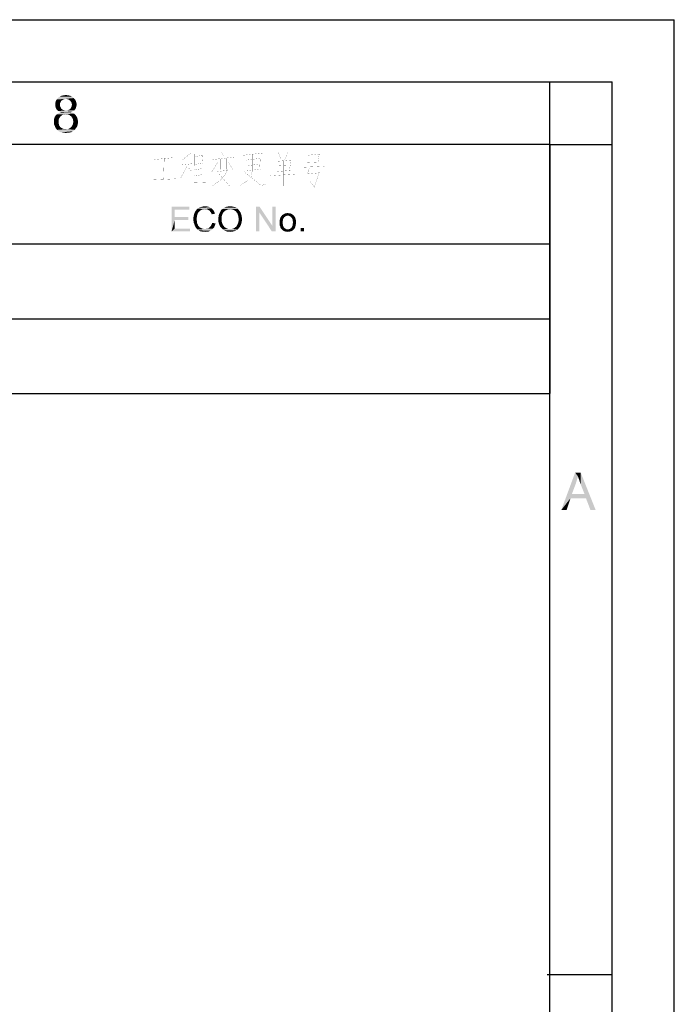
# Paper-space layout '61767N-2-A-2_1_1' of a CAD drawing. Header units: millimetres. Extents: x 0 to 594, y 1 to 420.
# Tile 222 of 222: x 541 to 594, y 341 to 420. Entities that reach past the tile are written whole.
import ezdxf

# ---------------------------------------------------------------- set-up
doc = ezdxf.new("R2010")
doc.units = ezdxf.units.MM
doc.header["$LTSCALE"] = 32.67
doc.layers.add('61767N-2-A-2_DXF_FORMAT', color=7, linetype='CONTINUOUS')

psp = doc.layouts.new('61767N-2-A-2_1_1')

# ---------------------------------------------------------------- linework, layer by layer
at = {"layer": '61767N-2-A-2_DXF_FORMAT', "color": 2, "linetype": 'Continuous'}
for p, q in [((0, 420), (594, 420)), ((594, 0.5605), (594, 420)), ((20, 415), (589, 415)), ((584.0051, 410.0177), (584.0051, 415.0177)), ((589, 5), (589, 415)), ((409.0001, 410), (584.0001, 410)), ((584.0001, 410), (584.0001, 390)), ((584.024, 409.9924), (589.024, 409.9924)), ((409.0001, 402), (584.0001, 402)), ((409.0001, 396), (584.0001, 396)), ((409.0001, 390), (584.0001, 390)), ((583.804, 343.35), (589, 343.35))]:
    psp.add_line(p, q, dxfattribs=at)
at = {"layer": '61767N-2-A-2_DXF_FORMAT', "color": 7, "linetype": 'Continuous'}
for p in [(25, 410), (584, 10)]:
    psp.add_line(p, (584, 410), dxfattribs=at)
at = {"layer": '61767N-2-A-2_DXF_FORMAT', "color": 2, "linetype": 'Continuous', "const_width": 0.01}
for points in [[(557.6287, 409.4032), (557.8573, 409.0645)], [(552.2573, 408.7742), (553.743, 408.9194)], [(553.0573, 408.871), (553.0001, 407.1774)], [(555.2287, 409.3065), (554.543, 408.7742)], [(554.943, 408.9677), (554.943, 406.6936)], [(555.5144, 409.2097), (555.5144, 408.2904)], [(555.5144, 409.0161), (556.143, 409.1129)], [(556.143, 409.2097), (556.0858, 408.4839)], [(556.943, 408.7742), (558.6573, 408.9677)], [(557.5715, 408.8226), (557.5715, 408)], [(558.0287, 408.871), (558.0287, 408)], [(561.0573, 409.3065), (559.343, 409.1129)], [(559.6287, 408.871), (559.6287, 407.8065)], [(560.7715, 408.871), (559.6287, 408.7258)], [(560.143, 409.2097), (560.143, 407.9516), (560.0287, 407.371)], [(560.7715, 408.9194), (560.7144, 408)], [(562.0858, 408.7742), (562.0858, 407.7097)], [(563.1715, 408.7258), (562.0858, 408.629)], [(562.2001, 409.3549), (562.4287, 408.8226)], [(562.6573, 406.6452), (562.6573, 408.6774)], [(563.0001, 409.3549), (562.7144, 408.7258)], [(563.2287, 408.7742), (563.1144, 407.9032)], [(564.543, 409.3549), (564.543, 408.3871)], [(564.543, 409.1129), (565.4573, 409.2097)], [(565.5144, 409.3065), (565.4001, 408.5806)], [(554.943, 408.3387), (554.6573, 407.8065), (554.3715, 407.2742)], [(554.4287, 408.3387), (555.2858, 408.4355)], [(554.943, 408.1936), (555.2287, 407.8549)], [(555.4573, 407.9516), (556.143, 408.0484)], [(556.143, 408.4839), (555.5144, 408.3871)], [(555.8001, 408), (555.8001, 406.9355)], [(557.343, 408.5323), (556.8287, 407.7097)], [(558.2001, 408), (557.743, 407.2742), (556.943, 406.6452)], [(557.2858, 407.8065), (558.143, 407.9032)], [(558.2001, 408.5323), (558.6001, 407.9516)], [(559.4573, 407.8065), (560.8287, 406.6936), (561.2287, 406.7903)], [(559.6287, 407.8549), (560.7715, 408)], [(559.8001, 408.2904), (560.6001, 408.3871)], [(562.0858, 407.8065), (563.2287, 407.9032)], [(562.2573, 408.2904), (563.0001, 408.3387)], [(564.0287, 408.1452), (565.9144, 408.242)], [(565.5144, 408.5806), (564.543, 408.5323)], [(564.7144, 408.1452), (564.543, 407.6129)], [(565.5144, 407.8065), (565.1144, 406.5484), (564.7715, 407.0323)], [(551.9715, 407.129), (553.9715, 407.2258)], [(555.4573, 407.4678), (556.143, 407.5645)], [(557.4573, 407.6129), (558.3144, 406.6452), (558.7144, 406.6452)], [(559.1715, 406.6936), (559.743, 407.0807), (560.0287, 407.371)], [(561.5715, 407.4678), (563.6287, 407.6129)], [(565.5144, 407.7097), (564.4858, 407.6129)], [(556.3715, 406.9355), (555.1144, 406.8871)]]:
    psp.add_lwpolyline(points, dxfattribs=at)
at = {"layer": '61767N-2-A-2_DXF_FORMAT', "color": 2, "linetype": 'Continuous'}
for points in [[(544.7648, 413.4435), (544.3203, 413.3324), (544.3648, 413.488)], [(544.7648, 413.4435), (544.7203, 413.3546), (544.3203, 413.3324)], [(544.3203, 413.3324), (544.7203, 413.3546), (544.6981, 413.288)], [(544.9648, 413.5991), (544.8981, 413.5547), (544.3648, 413.488)], [(544.9648, 413.5991), (544.3648, 413.488), (544.4314, 413.5991)], [(544.8981, 413.5547), (544.8092, 413.5102), (544.3648, 413.488)], [(544.3648, 413.488), (544.8092, 413.5102), (544.7648, 413.4435)], [(545.787, 413.7102), (544.4314, 413.5991), (544.5426, 413.7324)], [(545.787, 413.7102), (545.1648, 413.6435), (544.4314, 413.5991)], [(545.1648, 413.6435), (545.0537, 413.6213), (544.4314, 413.5991)], [(544.4314, 413.5991), (545.0537, 413.6213), (544.9648, 413.5991)], [(545.6537, 413.8213), (544.5426, 413.7324), (544.6759, 413.8213)], [(544.5426, 413.7324), (545.6537, 413.8213), (545.787, 413.7102)], [(545.5203, 413.888), (544.6759, 413.8213), (544.8092, 413.888)], [(544.6759, 413.8213), (545.5203, 413.888), (545.6537, 413.8213)], [(545.3426, 413.9324), (544.8092, 413.888), (544.987, 413.9324)], [(544.8092, 413.888), (545.3426, 413.9324), (545.5203, 413.888)], [(544.987, 413.9324), (545.1648, 413.9547), (545.3426, 413.9324)], [(545.2759, 413.6213), (545.1648, 413.6435), (545.787, 413.7102)], [(545.3648, 413.5991), (545.2759, 413.6213), (545.787, 413.7102)], [(545.3648, 413.5991), (545.787, 413.7102), (545.8981, 413.5991)], [(545.8981, 413.5991), (545.4314, 413.5547), (545.3648, 413.5991)], [(545.5203, 413.488), (545.4314, 413.5547), (545.8981, 413.5991)], [(545.5203, 413.488), (545.8981, 413.5991), (545.9648, 413.4658)], [(545.9648, 413.4658), (545.5648, 413.4213), (545.5203, 413.488)], [(545.6092, 413.3546), (545.5648, 413.4213), (545.9648, 413.4658)], [(545.6092, 413.3546), (545.9648, 413.4658), (546.0092, 413.3324)], [(546.0092, 413.3324), (545.6314, 413.2658), (545.6092, 413.3546)], [(544.6981, 413.288), (544.3203, 413.1769), (544.3203, 413.3324)], [(544.6981, 413.288), (544.6981, 413.1991), (544.3203, 413.1769)], [(544.3203, 413.1769), (544.6981, 413.1991), (544.6981, 413.088)], [(544.6981, 413.088), (544.3203, 413.0658), (544.3203, 413.1769)], [(544.3203, 413.0658), (544.6981, 413.088), (544.7203, 412.9991)], [(544.7203, 412.9991), (544.3426, 412.9769), (544.3203, 413.0658)], [(544.3426, 412.9769), (544.7203, 412.9991), (544.7648, 412.9324)], [(544.7648, 412.9324), (544.3648, 412.888), (544.3426, 412.9769)], [(544.3648, 412.888), (544.7648, 412.9324), (544.8092, 412.8435)], [(544.8092, 412.8435), (544.4092, 412.8213), (544.3648, 412.888)], [(544.4092, 412.8213), (544.8092, 412.8435), (544.8759, 412.7991)], [(544.8759, 412.7991), (544.4759, 412.7324), (544.4092, 412.8213)], [(544.8759, 412.7991), (544.9648, 412.7547), (544.4759, 412.7324)], [(544.4759, 412.7324), (544.9648, 412.7547), (545.0537, 412.7324)], [(545.0537, 412.7324), (544.5648, 412.6658), (544.4759, 412.7324)], [(545.2759, 412.7324), (545.8537, 412.7324), (544.5648, 412.6658)], [(545.1648, 412.7324), (545.2759, 412.7324), (544.5648, 412.6658)], [(545.0537, 412.7324), (545.1648, 412.7324), (544.5648, 412.6658)], [(544.5648, 412.6658), (545.8537, 412.7324), (545.7648, 412.6658)], [(545.7648, 412.6658), (544.6537, 412.6213), (544.5648, 412.6658)], [(545.587, 412.5769), (544.6314, 412.5324), (544.7648, 412.5769)], [(544.6314, 412.5324), (545.587, 412.5769), (545.6981, 412.5324)], [(544.6537, 412.6213), (545.7648, 412.6658), (545.6759, 412.6213)], [(545.6759, 412.6213), (544.7648, 412.5769), (544.6537, 412.6213)], [(544.7648, 412.5769), (545.6759, 412.6213), (545.587, 412.5769)], [(545.2759, 412.7324), (545.3648, 412.7547), (545.9203, 412.8213)], [(545.2759, 412.7324), (545.9203, 412.8213), (545.8537, 412.7324)], [(545.3648, 412.7547), (545.4537, 412.7991), (545.9203, 412.8213)], [(545.9203, 412.8213), (545.4537, 412.7991), (545.5203, 412.8435)], [(545.9648, 412.888), (545.5203, 412.8435), (545.5648, 412.9102)], [(545.5203, 412.8435), (545.9648, 412.888), (545.9203, 412.8213)], [(545.987, 412.9769), (545.5648, 412.9102), (545.6092, 412.9991)], [(545.5648, 412.9102), (545.987, 412.9769), (545.9648, 412.888)], [(546.0092, 413.0658), (545.6092, 412.9991), (545.6314, 413.088)], [(545.6092, 412.9991), (546.0092, 413.0658), (545.987, 412.9769)], [(545.6537, 413.1769), (545.6314, 413.2658), (546.0092, 413.3324)], [(546.0314, 413.1769), (545.6314, 413.088), (545.6537, 413.1769)], [(545.6314, 413.088), (546.0314, 413.1769), (546.0092, 413.0658)], [(545.6537, 413.1769), (546.0092, 413.3324), (546.0314, 413.1769)], [(544.6092, 412.0435), (544.2092, 411.9547), (544.2314, 412.088)], [(544.2092, 411.9547), (544.6092, 412.0435), (544.587, 411.9324)], [(544.587, 411.9324), (544.2092, 411.8213), (544.2092, 411.9547)], [(544.2092, 411.8213), (544.587, 411.9324), (544.587, 411.8213)], [(544.587, 411.8213), (544.587, 411.6658), (544.2092, 411.6213)], [(544.587, 411.8213), (544.2092, 411.6213), (544.2092, 411.8213)], [(544.6759, 412.1547), (544.2314, 412.088), (544.2759, 412.1991)], [(544.2314, 412.088), (544.6759, 412.1547), (544.6092, 412.0435)], [(544.8314, 412.3102), (544.7426, 412.2435), (544.2759, 412.1991)], [(544.8314, 412.3102), (544.2759, 412.1991), (544.3426, 412.3102)], [(544.2759, 412.1991), (544.7426, 412.2435), (544.6759, 412.1547)], [(545.0314, 412.3991), (544.9203, 412.3769), (544.3426, 412.3102)], [(545.0314, 412.3991), (544.3426, 412.3102), (544.4314, 412.3991)], [(544.3426, 412.3102), (544.9203, 412.3769), (544.8314, 412.3102)], [(545.8092, 412.4658), (545.1648, 412.4213), (544.4314, 412.3991)], [(545.8092, 412.4658), (544.4314, 412.3991), (544.5203, 412.4658)], [(544.4314, 412.3991), (545.1648, 412.4213), (545.0314, 412.3991)], [(545.6981, 412.5324), (544.5203, 412.4658), (544.6314, 412.5324)], [(544.5203, 412.4658), (545.6981, 412.5324), (545.8092, 412.4658)], [(545.2759, 412.3991), (545.1648, 412.4213), (545.8092, 412.4658)], [(545.4092, 412.3769), (545.2759, 412.3991), (545.8092, 412.4658)], [(545.4092, 412.3769), (545.8092, 412.4658), (545.9203, 412.3769)], [(545.9203, 412.3769), (545.4981, 412.3102), (545.4092, 412.3769)], [(545.4981, 412.3102), (545.9203, 412.3769), (545.987, 412.288)], [(545.987, 412.288), (545.587, 412.2435), (545.4981, 412.3102)], [(545.587, 412.2435), (545.987, 412.288), (546.0537, 412.1769)], [(546.0537, 412.1769), (545.6537, 412.1547), (545.587, 412.2435)], [(545.6537, 412.1547), (546.0537, 412.1769), (546.0981, 412.0658)], [(546.0981, 412.0658), (545.7203, 412.0435), (545.6537, 412.1547)], [(545.7426, 411.9324), (545.7203, 412.0435), (546.0981, 412.0658)], [(545.7426, 411.9324), (546.0981, 412.0658), (546.1203, 411.9324)], [(546.1203, 411.9324), (545.7648, 411.7991), (545.7426, 411.9324)], [(546.1426, 411.7991), (545.7426, 411.688), (545.7648, 411.7991)], [(545.7426, 411.688), (546.1426, 411.7991), (546.1203, 411.6213)], [(545.7648, 411.7991), (546.1203, 411.9324), (546.1426, 411.7991)], [(544.2092, 411.6213), (544.587, 411.6658), (544.6314, 411.5102)], [(544.6314, 411.5102), (544.2759, 411.4658), (544.2092, 411.6213)], [(544.2759, 411.4658), (544.6314, 411.5102), (544.6759, 411.4435)], [(544.6759, 411.4435), (544.3426, 411.3102), (544.2759, 411.4658)], [(544.6759, 411.4435), (544.7203, 411.3769), (544.3426, 411.3102)], [(544.7203, 411.3769), (544.787, 411.3324), (544.3426, 411.3102)], [(544.3426, 411.3102), (544.787, 411.3324), (544.8537, 411.288)], [(544.8537, 411.288), (544.4537, 411.1546), (544.3426, 411.3102)], [(544.8537, 411.288), (545.0092, 411.2213), (544.4537, 411.1546)], [(545.1648, 411.2213), (545.2981, 411.2213), (544.4537, 411.1546)], [(545.0092, 411.2213), (545.1648, 411.2213), (544.4537, 411.1546)], [(545.8759, 411.1546), (544.4537, 411.1546), (545.2981, 411.2213)], [(545.8759, 411.1546), (544.6092, 411.0435), (544.4537, 411.1546)], [(544.6092, 411.0435), (545.8759, 411.1546), (545.7203, 411.0435)], [(545.7203, 411.0435), (544.7648, 410.9547), (544.6092, 411.0435)], [(544.7648, 410.9547), (545.7203, 411.0435), (545.5648, 410.9547)], [(545.2981, 411.2213), (545.4092, 411.2435), (545.987, 411.3102)], [(545.2981, 411.2213), (545.987, 411.3102), (545.8759, 411.1546)], [(545.987, 411.3102), (545.4092, 411.2435), (545.4981, 411.3102)], [(545.4981, 411.3102), (545.587, 411.3769), (546.0759, 411.4435)], [(545.4981, 411.3102), (546.0759, 411.4435), (545.987, 411.3102)], [(546.0759, 411.4435), (545.587, 411.3769), (545.6537, 411.4658)], [(545.6537, 411.4658), (545.7203, 411.5769), (546.1203, 411.6213)], [(545.6537, 411.4658), (546.1203, 411.6213), (546.0759, 411.4435)], [(546.1203, 411.6213), (545.7203, 411.5769), (545.7426, 411.688)], [(545.5648, 410.9547), (544.9648, 410.9324), (544.7648, 410.9547)], [(544.9648, 410.9324), (545.5648, 410.9547), (545.3648, 410.9324)], [(545.3648, 410.9324), (545.1648, 410.9102), (544.9648, 410.9324)], [(553.6424, 405), (555.0794, 405), (553.9091, 404.763)], [(553.9091, 404.763), (553.6424, 403), (553.6424, 405)], [(553.9091, 404.763), (553.9091, 404.1556), (553.6424, 403)], [(553.9091, 404.763), (555.0794, 405), (555.0794, 404.763)], [(555.8794, 404.6148), (555.5239, 404.5556), (555.5831, 404.6593)], [(556.0276, 404.7185), (555.5831, 404.6593), (555.6572, 404.7482)], [(556.0276, 404.7185), (555.9387, 404.6741), (555.5831, 404.6593)], [(555.5831, 404.6593), (555.9387, 404.6741), (555.8794, 404.6148)], [(556.3239, 404.7926), (555.6572, 404.7482), (555.7461, 404.8371)], [(556.3239, 404.7926), (556.2202, 404.7778), (555.6572, 404.7482)], [(556.2202, 404.7778), (556.1165, 404.763), (555.6572, 404.7482)], [(555.6572, 404.7482), (556.1165, 404.763), (556.0276, 404.7185)], [(556.8424, 404.8667), (555.7461, 404.8371), (555.8498, 404.8963)], [(556.3239, 404.7926), (555.7461, 404.8371), (556.8424, 404.8667)], [(556.7387, 404.9408), (555.8498, 404.8963), (555.9683, 404.9556)], [(555.8498, 404.8963), (556.7387, 404.9408), (556.8424, 404.8667)], [(556.6202, 404.9852), (555.9683, 404.9556), (556.0868, 404.9852)], [(555.9683, 404.9556), (556.6202, 404.9852), (556.7387, 404.9408)], [(556.4868, 405.0148), (556.0868, 404.9852), (556.2054, 405.0148)], [(556.0868, 404.9852), (556.4868, 405.0148), (556.6202, 404.9852)], [(556.2054, 405.0148), (556.3387, 405.0296), (556.4868, 405.0148)], [(556.4276, 404.7778), (556.3239, 404.7926), (556.8424, 404.8667)], [(556.4276, 404.7778), (556.8424, 404.8667), (556.9461, 404.7778)], [(556.9461, 404.7778), (556.5165, 404.763), (556.4276, 404.7778)], [(556.5906, 404.7333), (556.5165, 404.763), (556.9461, 404.7778)], [(556.6646, 404.6889), (556.5906, 404.7333), (556.9461, 404.7778)], [(556.6646, 404.6889), (556.9461, 404.7778), (557.0202, 404.6889)], [(557.0202, 404.6889), (556.7239, 404.6296), (556.6646, 404.6889)], [(556.7239, 404.6296), (557.0202, 404.6889), (557.0794, 404.5704)], [(557.9683, 404.6741), (557.8646, 404.6), (557.5535, 404.5852)], [(557.9683, 404.6741), (557.5535, 404.5852), (557.598, 404.6741)], [(558.0868, 404.7333), (557.598, 404.6741), (557.6572, 404.7482)], [(557.598, 404.6741), (558.0868, 404.7333), (557.9683, 404.6741)], [(558.3535, 404.7926), (557.6572, 404.7482), (557.7313, 404.8074)], [(558.3535, 404.7926), (558.2202, 404.7778), (557.6572, 404.7482)], [(557.6572, 404.7482), (558.2202, 404.7778), (558.0868, 404.7333)], [(558.9461, 404.8222), (557.7313, 404.8074), (557.8054, 404.8667)], [(558.3535, 404.7926), (557.7313, 404.8074), (558.9461, 404.8222)], [(558.8424, 404.8963), (557.8054, 404.8667), (557.8794, 404.9111)], [(557.8054, 404.8667), (558.8424, 404.8963), (558.9461, 404.8222)], [(558.7239, 404.9556), (557.8794, 404.9111), (557.9683, 404.9556)], [(557.8794, 404.9111), (558.7239, 404.9556), (558.8424, 404.8963)], [(558.6054, 404.9852), (557.9683, 404.9556), (558.0572, 404.9852)], [(557.9683, 404.9556), (558.6054, 404.9852), (558.7239, 404.9556)], [(558.0572, 404.9852), (558.1461, 405), (558.4868, 405.0148)], [(558.0572, 404.9852), (558.4868, 405.0148), (558.6054, 404.9852)], [(558.4868, 405.0148), (558.1461, 405), (558.2498, 405.0148)], [(558.2498, 405.0148), (558.3535, 405.0296), (558.4868, 405.0148)], [(558.4424, 404.7778), (558.3535, 404.7926), (558.9461, 404.8222)], [(558.5313, 404.763), (558.4424, 404.7778), (558.9461, 404.8222)], [(558.6202, 404.7333), (558.5313, 404.763), (558.9461, 404.8222)], [(558.6202, 404.7333), (558.9461, 404.8222), (559.035, 404.7333)], [(559.035, 404.7333), (558.7091, 404.6889), (558.6202, 404.7333)], [(558.7831, 404.6296), (558.7091, 404.6889), (559.035, 404.7333)], [(558.7831, 404.6296), (559.035, 404.7333), (559.1091, 404.6296)], [(560.7091, 405), (560.6943, 404.5259), (560.4276, 403)], [(560.7091, 405), (560.4276, 403), (560.4276, 405)], [(560.6943, 404.5259), (560.7091, 405), (561.7313, 403.4593)], [(561.7017, 403), (561.7313, 403.4593), (561.998, 405)], [(561.7017, 403), (561.998, 405), (561.998, 403)], [(561.998, 405), (561.7313, 403.4593), (561.7313, 405)], [(553.9091, 404.1556), (553.9091, 403.9185), (553.6424, 403)], [(553.9091, 403.9185), (553.9091, 403.2371), (553.6424, 403)], [(553.9091, 403.9185), (555.0054, 404.1556), (555.0054, 403.9185)], [(553.9091, 404.1556), (555.0054, 404.1556), (553.9091, 403.9185)], [(555.7017, 404.2889), (555.4054, 404.1556), (555.435, 404.3037)], [(555.7017, 404.2889), (555.6868, 404.2), (555.4054, 404.1556)], [(555.4054, 404.1556), (555.6868, 404.2), (555.672, 404.1111)], [(555.672, 404.1111), (555.4054, 404.0074), (555.4054, 404.1556)], [(555.4054, 404.0074), (555.672, 404.1111), (555.672, 404.0074)], [(555.672, 404.0074), (555.672, 403.8889), (555.4054, 403.8741)], [(555.672, 404.0074), (555.4054, 403.8741), (555.4054, 404.0074)], [(555.4054, 403.8741), (555.672, 403.8889), (555.6868, 403.7704)], [(555.6868, 403.7704), (555.4202, 403.7259), (555.4054, 403.8741)], [(555.7313, 404.3926), (555.435, 404.3037), (555.4646, 404.4222)], [(555.435, 404.3037), (555.7313, 404.3926), (555.7017, 404.2889)], [(555.8202, 404.5556), (555.7609, 404.4667), (555.4646, 404.4222)], [(555.8202, 404.5556), (555.4646, 404.4222), (555.5239, 404.5556)], [(555.4646, 404.4222), (555.7609, 404.4667), (555.7313, 404.3926)], [(555.5239, 404.5556), (555.8794, 404.6148), (555.8202, 404.5556)], [(557.0794, 404.5704), (556.7831, 404.5556), (556.7239, 404.6296)], [(556.8276, 404.4815), (556.7831, 404.5556), (557.0794, 404.5704)], [(556.8276, 404.4815), (557.0794, 404.5704), (557.1387, 404.4371)], [(557.1387, 404.4371), (556.872, 404.3778), (556.8276, 404.4815)], [(557.672, 404.1704), (557.4054, 404.0815), (557.4202, 404.2)], [(557.4054, 404.0815), (557.672, 404.1704), (557.672, 404.0667)], [(557.672, 404.0667), (557.4054, 403.963), (557.4054, 404.0815)], [(557.4054, 403.963), (557.672, 404.0667), (557.672, 403.963)], [(557.672, 403.963), (557.672, 403.8741), (557.4054, 403.8445)], [(557.672, 403.963), (557.4054, 403.8445), (557.4054, 403.963)], [(557.4054, 403.8445), (557.672, 403.8741), (557.672, 403.8)], [(557.6868, 404.2593), (557.4202, 404.2), (557.435, 404.3037)], [(557.4202, 404.2), (557.6868, 404.2593), (557.672, 404.1704)], [(557.7165, 404.3482), (557.435, 404.3037), (557.4646, 404.4074)], [(557.435, 404.3037), (557.7165, 404.3482), (557.6868, 404.2593)], [(557.7757, 404.4815), (557.4646, 404.4074), (557.5091, 404.4963)], [(557.7757, 404.4815), (557.7461, 404.4222), (557.4646, 404.4074)], [(557.4646, 404.4074), (557.7461, 404.4222), (557.7165, 404.3482)], [(557.8202, 404.5408), (557.5091, 404.4963), (557.5535, 404.5852)], [(557.5091, 404.4963), (557.8202, 404.5408), (557.7757, 404.4815)], [(557.5535, 404.5852), (557.8646, 404.6), (557.8202, 404.5408)], [(559.1091, 404.6296), (558.8424, 404.5704), (558.7831, 404.6296)], [(558.8424, 404.5704), (559.1091, 404.6296), (559.1831, 404.5259)], [(559.1831, 404.5259), (558.9017, 404.4963), (558.8424, 404.5704)], [(558.9461, 404.4074), (558.9017, 404.4963), (559.1831, 404.5259)], [(558.9461, 404.4074), (559.1831, 404.5259), (559.2276, 404.4074)], [(559.2276, 404.4074), (558.9757, 404.3185), (558.9461, 404.4074)], [(558.9757, 404.3185), (559.2276, 404.4074), (559.272, 404.2741)], [(559.272, 404.2741), (559.0054, 404.2148), (558.9757, 404.3185)], [(559.0054, 404.2148), (559.272, 404.2741), (559.2868, 404.1408)], [(559.2868, 404.1408), (559.0202, 404.1111), (559.0054, 404.2148)], [(559.035, 403.9926), (559.0202, 404.1111), (559.2868, 404.1408)], [(559.3017, 403.9926), (559.0202, 403.9037), (559.035, 403.9926)], [(559.0202, 403.9037), (559.3017, 403.9926), (559.2868, 403.8445)], [(559.2868, 403.8445), (559.0202, 403.8148), (559.0202, 403.9037)], [(559.035, 403.9926), (559.2868, 404.1408), (559.3017, 403.9926)], [(560.4276, 403), (560.6943, 404.5259), (560.6943, 403)], [(561.7313, 403.4593), (561.7017, 403), (560.6943, 404.5259)], [(562.5906, 403.963), (562.3239, 403.9037), (562.3535, 403.9926)], [(562.3239, 403.9037), (562.5906, 403.963), (562.5757, 403.8445)], [(562.5757, 403.8445), (562.3239, 403.8148), (562.3239, 403.9037)], [(562.635, 404.0519), (562.3535, 403.9926), (562.3683, 404.0667)], [(562.3535, 403.9926), (562.635, 404.0519), (562.5906, 403.963)], [(562.6794, 404.1259), (562.3683, 404.0667), (562.398, 404.1408)], [(562.3683, 404.0667), (562.6794, 404.1259), (562.635, 404.0519)], [(562.7535, 404.1852), (562.398, 404.1408), (562.4424, 404.2)], [(562.398, 404.1408), (562.7535, 404.1852), (562.6794, 404.1259)], [(562.8868, 404.2593), (562.8128, 404.2296), (562.4424, 404.2)], [(562.8868, 404.2593), (562.4424, 404.2), (562.4868, 404.2593)], [(562.4424, 404.2), (562.8128, 404.2296), (562.7535, 404.1852)], [(563.4054, 404.3185), (562.9757, 404.2741), (562.4868, 404.2593)], [(563.4054, 404.3185), (562.4868, 404.2593), (562.5313, 404.3185)], [(562.4868, 404.2593), (562.9757, 404.2741), (562.8868, 404.2593)], [(563.3461, 404.363), (562.5313, 404.3185), (562.635, 404.3778)], [(562.5313, 404.3185), (563.3461, 404.363), (563.4054, 404.3185)], [(563.2424, 404.4222), (562.635, 404.3778), (562.7387, 404.4371)], [(563.2424, 404.4222), (563.3017, 404.3926), (562.635, 404.3778)], [(562.635, 404.3778), (563.3017, 404.3926), (563.3461, 404.363)], [(563.1091, 404.4667), (563.1831, 404.4519), (562.7387, 404.4371)], [(563.0498, 404.4667), (563.1091, 404.4667), (562.7387, 404.4371)], [(563.0498, 404.4667), (562.7387, 404.4371), (562.8572, 404.4667)], [(562.7387, 404.4371), (563.1831, 404.4519), (563.2424, 404.4222)], [(562.8572, 404.4667), (562.9757, 404.4815), (563.0498, 404.4667)], [(562.9757, 404.2741), (563.4054, 404.3185), (563.4498, 404.2741)], [(563.4498, 404.2741), (563.0646, 404.2593), (562.9757, 404.2741)], [(563.1387, 404.2296), (563.0646, 404.2593), (563.4498, 404.2741)], [(563.1387, 404.2296), (563.4498, 404.2741), (563.4943, 404.2296)], [(563.4943, 404.2296), (563.198, 404.1852), (563.1387, 404.2296)], [(563.198, 404.1852), (563.4943, 404.2296), (563.5387, 404.1704)], [(563.5387, 404.1704), (563.272, 404.1259), (563.198, 404.1852)], [(563.272, 404.1259), (563.5387, 404.1704), (563.5683, 404.1111)], [(563.5683, 404.1111), (563.3165, 404.0519), (563.272, 404.1259)], [(563.3165, 404.0519), (563.5683, 404.1111), (563.5831, 404.0519)], [(563.5831, 404.0519), (563.3609, 403.963), (563.3165, 404.0519)], [(563.5831, 404.0519), (563.6128, 403.9778), (563.3609, 403.963)], [(563.3609, 403.963), (563.6128, 403.9778), (563.6276, 403.9037)], [(563.6276, 403.9037), (563.3757, 403.8593), (563.3609, 403.963)], [(563.3757, 403.8593), (563.6276, 403.9037), (563.6276, 403.8296)], [(563.6276, 403.8296), (563.3906, 403.7259), (563.3757, 403.8593)], [(553.9091, 403.2371), (555.1239, 403.2371), (553.6424, 403)], [(553.6424, 403), (555.1239, 403.2371), (555.1239, 403)], [(555.4202, 403.7259), (555.6868, 403.7704), (555.7017, 403.6667)], [(555.7017, 403.6667), (555.4646, 403.6074), (555.4202, 403.7259)], [(555.4646, 403.6074), (555.7017, 403.6667), (555.7461, 403.5778)], [(555.7461, 403.5778), (555.5091, 403.4741), (555.4646, 403.6074)], [(555.7461, 403.5778), (555.7757, 403.4889), (555.5091, 403.4741)], [(555.5091, 403.4741), (555.7757, 403.4889), (555.835, 403.4148)], [(555.835, 403.4148), (555.5683, 403.3556), (555.5091, 403.4741)], [(555.5683, 403.3556), (555.835, 403.4148), (555.8943, 403.3408)], [(555.8943, 403.3408), (555.6424, 403.2519), (555.5683, 403.3556)], [(555.8943, 403.3408), (555.9683, 403.2963), (555.6424, 403.2519)], [(555.6424, 403.2519), (555.9683, 403.2963), (556.0572, 403.2519)], [(556.0572, 403.2519), (555.7165, 403.163), (555.6424, 403.2519)], [(556.0572, 403.2519), (556.1461, 403.2222), (555.7165, 403.163)], [(555.7165, 403.163), (556.4276, 403.2074), (556.9757, 403.2371)], [(555.7165, 403.163), (556.9757, 403.2371), (556.872, 403.1333)], [(556.1461, 403.2222), (556.2202, 403.2074), (555.7165, 403.163)], [(556.3239, 403.2074), (556.4276, 403.2074), (555.7165, 403.163)], [(556.2202, 403.2074), (556.3239, 403.2074), (555.7165, 403.163)], [(556.872, 403.1333), (555.8202, 403.0889), (555.7165, 403.163)], [(555.8202, 403.0889), (556.872, 403.1333), (556.7535, 403.0593)], [(556.7535, 403.0593), (555.9239, 403.0296), (555.8202, 403.0889)], [(556.9757, 403.2371), (556.4276, 403.2074), (556.5313, 403.2371)], [(556.5313, 403.2371), (556.6202, 403.2667), (557.0646, 403.3408)], [(556.5313, 403.2371), (557.0646, 403.3408), (556.9757, 403.2371)], [(556.6202, 403.2667), (556.6943, 403.3259), (557.0646, 403.3408)], [(557.0646, 403.3408), (556.6943, 403.3259), (556.7683, 403.4)], [(557.1239, 403.4741), (556.7683, 403.4), (556.8276, 403.4889)], [(556.7683, 403.4), (557.1239, 403.4741), (557.0646, 403.3408)], [(556.8276, 403.4889), (556.872, 403.5778), (557.1831, 403.6371)], [(556.8276, 403.4889), (557.1831, 403.6371), (557.1239, 403.4741)], [(557.1831, 403.6371), (556.872, 403.5778), (556.9165, 403.6963)], [(557.672, 403.8), (557.4202, 403.7111), (557.4054, 403.8445)], [(557.672, 403.8), (557.6868, 403.7259), (557.4202, 403.7111)], [(557.4202, 403.7111), (557.6868, 403.7259), (557.7165, 403.6519)], [(557.7165, 403.6519), (557.4646, 403.5926), (557.4202, 403.7111)], [(557.4646, 403.5926), (557.7165, 403.6519), (557.7461, 403.5778)], [(557.7461, 403.5778), (557.5091, 403.4741), (557.4646, 403.5926)], [(557.7461, 403.5778), (557.7757, 403.5185), (557.5091, 403.4741)], [(557.5091, 403.4741), (557.7757, 403.5185), (557.8202, 403.4593)], [(557.8202, 403.4593), (557.5683, 403.3556), (557.5091, 403.4741)], [(557.8202, 403.4593), (557.8646, 403.4), (557.5683, 403.3556)], [(557.5683, 403.3556), (557.8646, 403.4), (557.9091, 403.3556)], [(557.9091, 403.3556), (557.6572, 403.2667), (557.5683, 403.3556)], [(557.9091, 403.3556), (557.9683, 403.3111), (557.6572, 403.2667)], [(557.9683, 403.3111), (558.0128, 403.2815), (557.6572, 403.2667)], [(557.6572, 403.2667), (558.0128, 403.2815), (558.072, 403.2519)], [(558.072, 403.2519), (557.7461, 403.1778), (557.6572, 403.2667)], [(558.072, 403.2519), (558.1461, 403.2222), (557.7461, 403.1778)], [(558.1461, 403.2222), (558.2054, 403.2074), (557.7461, 403.1778)], [(558.4128, 403.2074), (558.4868, 403.2074), (557.7461, 403.1778)], [(558.3387, 403.2074), (558.4128, 403.2074), (557.7461, 403.1778)], [(558.2794, 403.2074), (558.3387, 403.2074), (557.7461, 403.1778)], [(558.2054, 403.2074), (558.2794, 403.2074), (557.7461, 403.1778)], [(558.9313, 403.1482), (557.7461, 403.1778), (558.4868, 403.2074)], [(558.9313, 403.1482), (557.8498, 403.1037), (557.7461, 403.1778)], [(557.8498, 403.1037), (558.9313, 403.1482), (558.8276, 403.0889)], [(558.8276, 403.0889), (557.9535, 403.0445), (557.8498, 403.1037)], [(557.9535, 403.0445), (558.8276, 403.0889), (558.7091, 403.0296)], [(558.4868, 403.2074), (558.5609, 403.2222), (559.0202, 403.2371)], [(558.4868, 403.2074), (559.0202, 403.2371), (558.9313, 403.1482)], [(559.0202, 403.2371), (558.5609, 403.2222), (558.6202, 403.2519)], [(558.6202, 403.2519), (558.6794, 403.2815), (559.1091, 403.3408)], [(558.6202, 403.2519), (559.1091, 403.3408), (559.0202, 403.2371)], [(558.6794, 403.2815), (558.7387, 403.3111), (559.1091, 403.3408)], [(559.1091, 403.3408), (558.7387, 403.3111), (558.7831, 403.3556)], [(558.7831, 403.3556), (558.8424, 403.4), (559.1683, 403.4445)], [(558.7831, 403.3556), (559.1683, 403.4445), (559.1091, 403.3408)], [(559.1683, 403.4445), (558.8424, 403.4), (558.8868, 403.4593)], [(558.8868, 403.4593), (558.9165, 403.5185), (559.2276, 403.5778)], [(558.8868, 403.4593), (559.2276, 403.5778), (559.1683, 403.4445)], [(559.2276, 403.5778), (558.9165, 403.5185), (558.9461, 403.5926)], [(558.9461, 403.5926), (558.9757, 403.6519), (559.2572, 403.6963)], [(558.9461, 403.5926), (559.2572, 403.6963), (559.2276, 403.5778)], [(559.2572, 403.6963), (558.9757, 403.6519), (559.0054, 403.7259)], [(559.0054, 403.7259), (559.0202, 403.8148), (559.2868, 403.8445)], [(559.0054, 403.7259), (559.2868, 403.8445), (559.2572, 403.6963)], [(562.3239, 403.7259), (562.3239, 403.8148), (562.5757, 403.8445)], [(562.3239, 403.7259), (562.5757, 403.8445), (562.5757, 403.7259)], [(562.5757, 403.7259), (562.3239, 403.6371), (562.3239, 403.7259)], [(562.3239, 403.6371), (562.5757, 403.7259), (562.5757, 403.5926)], [(562.5757, 403.5926), (562.3239, 403.5482), (562.3239, 403.6371)], [(562.3387, 403.4741), (562.3239, 403.5482), (562.5757, 403.5926)], [(562.3387, 403.4741), (562.5757, 403.5926), (562.5906, 403.4741)], [(562.5906, 403.4741), (562.3683, 403.4), (562.3387, 403.4741)], [(562.3683, 403.4), (562.5906, 403.4741), (562.635, 403.3852)], [(562.635, 403.3852), (562.3831, 403.3259), (562.3683, 403.4)], [(562.3831, 403.3259), (562.635, 403.3852), (562.6794, 403.3111)], [(562.6794, 403.3111), (562.4128, 403.2667), (562.3831, 403.3259)], [(562.4128, 403.2667), (562.6794, 403.3111), (562.7535, 403.2519)], [(562.7535, 403.2519), (562.4572, 403.2074), (562.4128, 403.2667)], [(562.4572, 403.2074), (562.7535, 403.2519), (562.8128, 403.2074)], [(562.8128, 403.2074), (562.5017, 403.163), (562.4572, 403.2074)], [(562.8128, 403.2074), (562.8868, 403.1778), (562.5017, 403.163)], [(562.9757, 403.1778), (563.0646, 403.1778), (562.5017, 403.163)], [(562.8868, 403.1778), (562.9757, 403.1778), (562.5017, 403.163)], [(563.4498, 403.163), (562.5017, 403.163), (563.0646, 403.1778)], [(563.4498, 403.163), (562.5461, 403.1185), (562.5017, 403.163)], [(562.5461, 403.1185), (563.4498, 403.163), (563.3906, 403.1037)], [(563.3906, 403.1037), (562.5906, 403.0741), (562.5461, 403.1185)], [(562.6498, 403.0445), (562.5906, 403.0741), (563.3906, 403.1037)], [(562.6498, 403.0445), (563.3906, 403.1037), (563.3165, 403.0445)], [(563.0646, 403.1778), (563.1387, 403.2074), (563.5091, 403.2222)], [(563.0646, 403.1778), (563.5091, 403.2222), (563.4498, 403.163)], [(563.5091, 403.2222), (563.1387, 403.2074), (563.2128, 403.2519)], [(563.5535, 403.2963), (563.2128, 403.2519), (563.272, 403.3111)], [(563.2128, 403.2519), (563.5535, 403.2963), (563.5091, 403.2222)], [(563.5831, 403.3852), (563.272, 403.3111), (563.3165, 403.3852)], [(563.272, 403.3111), (563.5831, 403.3852), (563.5535, 403.2963)], [(563.6128, 403.4889), (563.3165, 403.3852), (563.3609, 403.4889)], [(563.3165, 403.3852), (563.6128, 403.4889), (563.5831, 403.3852)], [(563.3609, 403.4889), (563.3757, 403.5926), (563.6276, 403.6074)], [(563.3609, 403.4889), (563.6276, 403.6074), (563.6128, 403.4889)], [(563.6276, 403.6074), (563.3757, 403.5926), (563.3906, 403.7259)], [(563.6276, 403.8296), (563.6424, 403.7408), (563.3906, 403.7259)], [(563.3906, 403.7259), (563.6424, 403.7408), (563.6276, 403.6074)], [(564.2646, 403.2667), (563.998, 403), (563.998, 403.2667)], [(563.998, 403), (564.2646, 403.2667), (564.2646, 403)], [(556.0424, 403), (555.9239, 403.0296), (556.7535, 403.0593)], [(556.0424, 403), (556.7535, 403.0593), (556.635, 403)], [(556.635, 403), (556.1906, 402.9852), (556.0424, 403)], [(556.1906, 402.9852), (556.635, 403), (556.5017, 402.9852)], [(556.5017, 402.9852), (556.3387, 402.9704), (556.1906, 402.9852)], [(558.7091, 403.0296), (558.0868, 403), (557.9535, 403.0445)], [(558.0868, 403), (558.7091, 403.0296), (558.5906, 403)], [(558.5906, 403), (558.2054, 402.9852), (558.0868, 403)], [(558.2054, 402.9852), (558.5906, 403), (558.472, 402.9852)], [(558.472, 402.9852), (558.3535, 402.9704), (558.2054, 402.9852)], [(563.3165, 403.0445), (562.7091, 403.0148), (562.6498, 403.0445)], [(562.7091, 403.0148), (563.3165, 403.0445), (563.2424, 403.0148)], [(563.2424, 403.0148), (562.7683, 403), (562.7091, 403.0148)], [(562.7683, 403), (563.2424, 403.0148), (563.1535, 403)], [(563.1535, 403), (562.8424, 402.9852), (562.7683, 403)], [(562.9017, 402.9852), (562.8424, 402.9852), (563.1535, 403)], [(562.9017, 402.9852), (563.1535, 403), (563.0646, 402.9852)], [(563.0646, 402.9852), (562.9757, 402.9704), (562.9017, 402.9852)], [(586.2652, 383.3411), (584.9319, 380.6522), (586.043, 383.6522)], [(586.2652, 383.3411), (586.1763, 383.03), (584.9319, 380.6522)], [(586.043, 383.6522), (586.4874, 383.6522), (586.2652, 383.3411)], [(586.3096, 383.2077), (586.2652, 383.3411), (586.4874, 383.6522)], [(586.3763, 383.0522), (586.3096, 383.2077), (586.4874, 383.6522)], [(586.4208, 382.8744), (586.3763, 383.0522), (586.4874, 383.6522)], [(586.4874, 382.6966), (586.4208, 382.8744), (586.4874, 383.6522)], [(586.7985, 381.9189), (586.4874, 382.6966), (586.4874, 383.6522)], [(586.9096, 381.5855), (586.7985, 381.9189), (586.4874, 383.6522)], [(587.2652, 380.6522), (586.9096, 381.5855), (586.4874, 383.6522)], [(587.2652, 380.6522), (586.4874, 383.6522), (587.6874, 380.6522)], [(586.1763, 383.03), (586.0874, 382.7411), (584.9319, 380.6522)], [(586.0874, 382.7411), (585.7763, 381.9189), (584.9319, 380.6522)], [(585.7763, 381.9189), (585.6652, 381.5855), (584.9319, 380.6522)], [(585.7763, 381.9189), (586.7985, 381.9189), (585.6652, 381.5855)], [(586.9096, 381.5855), (585.6652, 381.5855), (586.7985, 381.9189)], [(584.9319, 380.6522), (585.6652, 381.5855), (585.3541, 380.6522)]]:
    psp.add_solid(points, dxfattribs=at)

doc.saveas('drawing.dxf')
